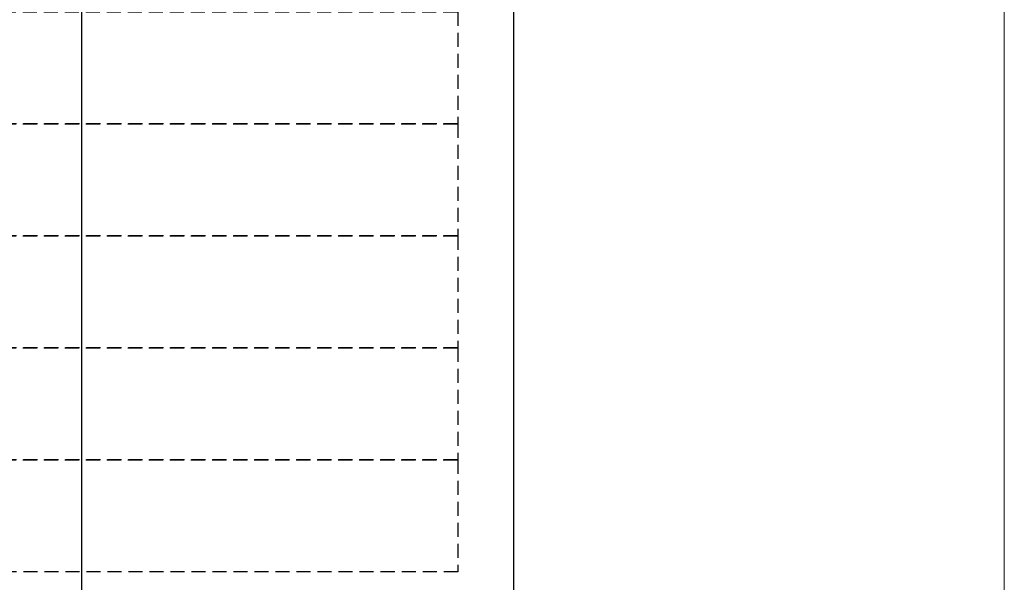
# Model space of a CAD drawing. Header units: millimetres. Extents: x -249865 to 125158, y -30755 to 173378.
# Tile 32 of 34: x 84996 to 120135, y 125178 to 145265. Entities that reach past the tile are written whole.
import ezdxf

# ---------------------------------------------------------------- set-up
doc = ezdxf.new("R2010")
doc.units = ezdxf.units.MM
doc.linetypes.add('DASHED', pattern=[0.75, 0.5, -0.25])
doc.layers.add('A-XREF-MIMARI-2$0$M_NOTE', color=8, linetype='Continuous', lineweight=5)
doc.layers.add('E-LEJANT', color=7, linetype='Continuous')
doc.styles.add('EM-TP-YAZI-SHX', font='swisscl.ttf', dxfattribs={"width": 0.6})

# ---------------------------------------------------------------- blocks, each defined once
blk = doc.blocks.new('*U25')
at = {"linetype": 'DASHED', "ltscale": 100}
blk.add_lwpolyline([(-160, 2670), (4841.9, 2670), (4841.9, 2270), (-160, 2270)], close=True, dxfattribs=at)
at = {"style": 'EM-TP-YAZI-SHX', "width": 0.6, "flags": 9}
blk.add_attdef('YUK', (-118, 2411.7), '', height=10, dxfattribs=at)

msp = doc.modelspace()

# ---------------------------------------------------------------- linework, layer by layer
msp.add_line((87209, 121847), (87209, 145847))
at = {"layer": 'A-XREF-MIMARI-2$0$M_NOTE', "color": 7}
msp.add_lwpolyline([(-249865, 89278), (120135, 89278), (120135, 173378), (-249865, 173378)], close=True, dxfattribs=at)
at = {"layer": 'E-LEJANT'}
msp.add_line((102632, 89283), (102632, 173378), dxfattribs=at)
msp.add_line((102632, 89283), (102632, 173378), dxfattribs=at)

# ---------------------------------------------------------------- block references
at = {"xscale": 10, "yscale": 10, "zscale": 10}
for p in [(52209, 118847), (52209, 114847), (52209, 110847), (52209, 106847), (52209, 102847)]:
    msp.add_blockref('*U25', p, dxfattribs=at)

doc.saveas('drawing.dxf')
